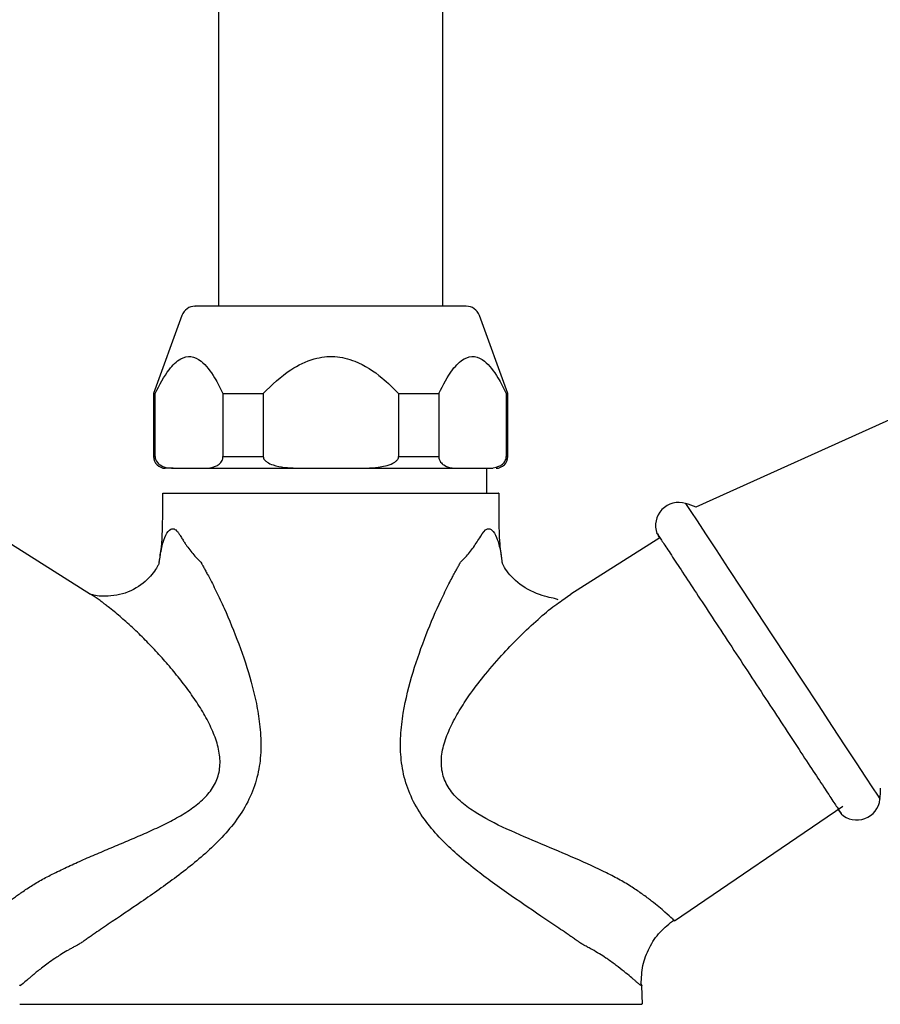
# Model space of a CAD drawing. Header units: millimetres. Extents: x 4096.18 to 4096.356, y 1727.865 to 1728.119.
# Tile 5 of 11: x 4096.242 to 4096.311, y 1727.865 to 1727.944. Entities that reach past the tile are written whole.
import ezdxf

# ---------------------------------------------------------------- set-up
doc = ezdxf.new("R2010")
doc.units = ezdxf.units.MM
doc.layers.add('SANINDUSA', color=3, linetype='Continuous')

msp = doc.modelspace()

# ---------------------------------------------------------------- linework, layer by layer
at = {"layer": 'SANINDUSA'}
for p, q in [((4096.2577019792, 1727.934855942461), (4096.2577019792, 1727.920855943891)), ((4096.275701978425, 1727.920855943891), (4096.275701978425, 1727.934855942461)), ((4096.254776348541, 1727.920115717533), (4096.252497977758, 1727.913855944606)), ((4096.280904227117, 1727.913855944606), (4096.278625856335, 1727.920115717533)), ((4096.252497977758, 1727.913855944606), (4096.252497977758, 1727.908793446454)), ((4096.252497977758, 1727.913855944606), (4096.252623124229, 1727.913855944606)), ((4096.252623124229, 1727.908793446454), (4096.252623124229, 1727.913855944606)), ((4096.258064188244, 1727.913855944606), (4096.261291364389, 1727.913855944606)), ((4096.258064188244, 1727.913855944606), (4096.258064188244, 1727.908793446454)), ((4096.261291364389, 1727.913855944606), (4096.261291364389, 1727.908793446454)), ((4096.272147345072, 1727.913855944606), (4096.275369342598, 1727.913855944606)), ((4096.272147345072, 1727.913855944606), (4096.272147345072, 1727.908793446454)), ((4096.275369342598, 1727.913855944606), (4096.275369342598, 1727.908793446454)), ((4096.2807842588, 1727.913855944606), (4096.280904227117, 1727.913855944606)), ((4096.2807842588, 1727.913855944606), (4096.2807842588, 1727.908793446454)), ((4096.280904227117, 1727.908793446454), (4096.280904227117, 1727.913855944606)), ((4096.313427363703, 1727.912612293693), (4096.295981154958, 1727.904735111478)), ((4096.252497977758, 1727.908793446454), (4096.252623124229, 1727.908793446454)), ((4096.258064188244, 1727.908793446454), (4096.261291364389, 1727.908793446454)), ((4096.272147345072, 1727.908793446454), (4096.275369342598, 1727.908793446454)), ((4096.2807842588, 1727.908793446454), (4096.280904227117, 1727.908793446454)), ((4096.254378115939, 1727.907855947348), (4096.256309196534, 1727.907855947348)), ((4096.264792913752, 1727.907855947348), (4096.268645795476, 1727.907855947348)), ((4096.27711590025, 1727.907855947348), (4096.279037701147, 1727.907855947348)), ((4096.27917141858, 1727.907855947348), (4096.279694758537, 1727.907855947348)), ((4096.279214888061, 1727.90585594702), (4096.279214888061, 1727.907855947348)), ((4096.253201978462, 1727.90585594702), (4096.253201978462, 1727.903855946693)), ((4096.280201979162, 1727.903855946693), (4096.280201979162, 1727.90585594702)), ((4096.240294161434, 1727.902274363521), (4096.247435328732, 1727.897759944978)), ((4096.293110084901, 1727.90227454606), (4096.285968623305, 1727.897759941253)), ((4096.28524248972, 1727.897246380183), (4096.285968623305, 1727.897759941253)), ((4096.29428020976, 1727.871556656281), (4096.307770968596, 1727.880759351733)), ((4096.307608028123, 1727.880203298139), (4096.30740618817, 1727.880510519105)), ((4096.241789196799, 1727.866389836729), (4096.241782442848, 1727.866396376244)), ((4096.291648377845, 1727.866349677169), (4096.291488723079, 1727.866426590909)), ((4096.291701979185, 1727.864855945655), (4096.291641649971, 1727.866349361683))]:
    msp.add_line(p, q, dxfattribs=at)
at = {"layer": 'SANINDUSA', "flags": 128}
msp.add_lwpolyline([(4096.295164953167, 1727.905032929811), (4096.295165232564, 1727.905032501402), (4096.295276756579, 1727.904862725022), (4096.295587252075, 1727.904390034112), (4096.296088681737, 1727.903626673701), (4096.296768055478, 1727.90259241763), (4096.297607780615, 1727.901314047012), (4096.298586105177, 1727.89982467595), (4096.299677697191, 1727.898162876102), (4096.300854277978, 1727.896371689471), (4096.302085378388, 1727.894497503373), (4096.303339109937, 1727.892588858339), (4096.304583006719, 1727.890695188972), (4096.305784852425, 1727.888865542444), (4096.306913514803, 1727.887147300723), (4096.30793976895, 1727.885584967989), (4096.30883702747, 1727.884219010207), (4096.309582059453, 1727.883084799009), (4096.310155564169, 1727.882211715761), (4096.310542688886, 1727.881622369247), (4096.310733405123, 1727.88133202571), (4096.31075364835, 1727.881301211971)], dxfattribs=at)
at = {"layer": 'SANINDUSA'}
for centre, radius, start, end in [((4096.255833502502, 1727.91973094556), 0.001124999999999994, 90, 159.999999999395), ((4096.277568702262, 1727.91973094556), 0.001124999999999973, 20.00000000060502, 90), ((4096.253435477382, 1727.90879344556), 0.000937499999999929, 180, 270), ((4096.279966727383, 1727.90879344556), 0.0009375, 270, 0), ((4096.294613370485, 1727.903256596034), 0.001860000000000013, 72.74949542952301, 199.9567137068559), ((4096.292466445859, 1727.89634258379), 0.00909967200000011, 67.03889989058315, 72.74949542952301), ((4096.301706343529, 1727.882276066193), 0.009099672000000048, 353.8500644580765, 359.560378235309), ((4096.308904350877, 1727.881500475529), 0.001859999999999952, 226.6630833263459, 353.8500644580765)]:
    msp.add_arc(centre, radius, start, end, dxfattribs=at)
for points, knots in [([(4096.257736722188, 1728.018217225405), (4096.257733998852, 1728.015103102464), (4096.257728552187, 1728.008874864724), (4096.257721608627, 1727.999022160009), (4096.257715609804, 1727.988861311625), (4096.257710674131, 1727.978405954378), (4096.257706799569, 1727.967722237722), (4096.257704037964, 1727.956863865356), (4096.257702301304, 1727.945889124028), (4096.257702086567, 1727.938533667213), (4096.2577019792, 1727.934855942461)], [0, 0, 0, 0, 0.1250009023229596, 0.2500014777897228, 0.375001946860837, 0.5000020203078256, 0.6250018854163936, 0.7500014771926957, 0.8750008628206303, 0.9999999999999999, 0.9999999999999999, 0.9999999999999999, 0.9999999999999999]), ([(4096.275701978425, 1727.934855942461), (4096.275702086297, 1727.938533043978), (4096.275702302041, 1727.945887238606), (4096.275704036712, 1727.956860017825), (4096.27570679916, 1727.967716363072), (4096.275710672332, 1727.978397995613), (4096.275715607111, 1727.988851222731), (4096.275721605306, 1727.999009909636), (4096.275728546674, 1728.008860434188), (4096.275733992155, 1728.015087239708), (4096.275736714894, 1728.018200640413)], [0, 0, 0, 0, 0.1250009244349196, 0.2500015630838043, 0.3750019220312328, 0.5000020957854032, 0.6250018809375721, 0.7500015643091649, 0.8750008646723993, 0.9999999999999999, 0.9999999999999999, 0.9999999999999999, 0.9999999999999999]), ([(4096.277568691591, 1727.920855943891), (4096.277534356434, 1727.920855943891), (4096.277463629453, 1727.920855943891), (4096.276861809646, 1727.920855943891), (4096.275861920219, 1727.920855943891), (4096.274450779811, 1727.920855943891), (4096.272715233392, 1727.920855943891), (4096.270768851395, 1727.920855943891), (4096.268744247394, 1727.920855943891), (4096.266716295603, 1727.920855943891), (4096.264687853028, 1727.920855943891), (4096.262661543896, 1727.920855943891), (4096.260712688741, 1727.920855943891), (4096.258971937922, 1727.920855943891), (4096.257560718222, 1727.920855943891), (4096.256538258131, 1727.920855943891), (4096.255990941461, 1727.920855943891), (4096.255773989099, 1727.920855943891), (4096.255834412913, 1727.920855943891), (4096.255834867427, 1727.920855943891)], [0, 0, 0, 0, 0.05823230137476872, 0.1199527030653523, 0.184239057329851, 0.2498896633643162, 0.3155402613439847, 0.3798266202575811, 0.4415470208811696, 0.4997793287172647, 0.5580116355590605, 0.6197320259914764, 0.6840183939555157, 0.7496689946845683, 0.8153195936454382, 0.8796059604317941, 0.9413263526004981, 0.9995586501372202, 1, 1, 1, 1]), ([(4096.252623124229, 1727.913855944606), (4096.252976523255, 1727.91453804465), (4096.253578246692, 1727.915699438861), (4096.254592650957, 1727.916697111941), (4096.255502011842, 1727.916908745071), (4096.256468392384, 1727.916427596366), (4096.257328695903, 1727.915310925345), (4096.257847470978, 1727.914284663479), (4096.258064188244, 1727.913855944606)], [0, 0, 0, 0, 0.231096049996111, 0.393481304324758, 0.5242090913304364, 0.6549129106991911, 0.8558405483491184, 0.9999999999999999, 0.9999999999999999, 0.9999999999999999, 0.9999999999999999]), ([(4096.261291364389, 1727.913855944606), (4096.261996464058, 1727.914538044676), (4096.26319701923, 1727.915699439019), (4096.265220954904, 1727.916697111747), (4096.267035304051, 1727.916908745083), (4096.268963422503, 1727.916427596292), (4096.270679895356, 1727.915310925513), (4096.271714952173, 1727.914284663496), (4096.272147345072, 1727.913855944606)], [0, 0, 0, 0, 0.2310960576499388, 0.3934813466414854, 0.5242090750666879, 0.6549129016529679, 0.8558405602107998, 1, 1, 1, 1]), ([(4096.275369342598, 1727.913855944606), (4096.275721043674, 1727.91453804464), (4096.276319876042, 1727.915699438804), (4096.277329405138, 1727.916697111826), (4096.27823439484, 1727.916908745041), (4096.279196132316, 1727.91642759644), (4096.280052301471, 1727.915310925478), (4096.280568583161, 1727.91428466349), (4096.2807842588, 1727.913855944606)], [0, 0, 0, 0, 0.2310960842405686, 0.3934813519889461, 0.524209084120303, 0.6549129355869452, 0.8558405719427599, 1, 1, 1, 1]), ([(4096.252623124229, 1727.908793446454), (4096.252625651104, 1727.908749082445), (4096.252631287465, 1727.908650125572), (4096.252683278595, 1727.908488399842), (4096.252808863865, 1727.908279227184), (4096.253227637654, 1727.90794006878), (4096.253780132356, 1727.907865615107), (4096.254234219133, 1727.907858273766), (4096.254378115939, 1727.907855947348)], [0, 0, 0, 0, 0.03465761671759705, 0.0773061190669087, 0.1462772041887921, 0.2881790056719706, 0.7744290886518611, 1, 1, 1, 1]), ([(4096.256309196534, 1727.907855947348), (4096.256623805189, 1727.907859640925), (4096.257034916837, 1727.907864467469), (4096.257545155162, 1727.908038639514), (4096.257780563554, 1727.908186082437), (4096.257943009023, 1727.908379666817), (4096.258019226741, 1727.90852588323), (4096.258058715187, 1727.9086741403), (4096.258062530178, 1727.908757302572), (4096.258064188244, 1727.908793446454)], [0, 0, 0, 0, 0.4902339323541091, 0.6406081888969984, 0.8087370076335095, 0.8716718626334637, 0.9350478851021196, 0.9717705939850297, 0.9999999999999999, 0.9999999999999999, 0.9999999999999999, 0.9999999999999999]), ([(4096.261291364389, 1727.908793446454), (4096.261296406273, 1727.908749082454), (4096.261307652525, 1727.908650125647), (4096.261411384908, 1727.908488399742), (4096.261661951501, 1727.908279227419), (4096.262497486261, 1727.907940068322), (4096.263599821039, 1727.907865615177), (4096.264505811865, 1727.907858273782), (4096.264792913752, 1727.907855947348)], [0, 0, 0, 0, 0.03465764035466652, 0.07730613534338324, 0.1462772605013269, 0.2881789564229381, 0.7744291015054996, 1, 1, 1, 1]), ([(4096.268645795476, 1727.907855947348), (4096.269273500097, 1727.907859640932), (4096.270093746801, 1727.907864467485), (4096.271111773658, 1727.908038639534), (4096.271581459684, 1727.90818608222), (4096.271905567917, 1727.908379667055), (4096.272057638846, 1727.908525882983), (4096.272136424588, 1727.908674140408), (4096.272144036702, 1727.908757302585), (4096.272147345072, 1727.908793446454)], [0, 0, 0, 0, 0.4902338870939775, 0.6406082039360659, 0.8087370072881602, 0.8716718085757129, 0.9350479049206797, 0.9717705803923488, 1, 1, 1, 1]), ([(4096.275369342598, 1727.908793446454), (4096.275371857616, 1727.908749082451), (4096.275377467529, 1727.908650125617), (4096.275429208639, 1727.908488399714), (4096.275554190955, 1727.908279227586), (4096.275970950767, 1727.907940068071), (4096.276520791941, 1727.90786561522), (4096.276972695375, 1727.907858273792), (4096.27711590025, 1727.907855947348)], [0, 0, 0, 0, 0.03465764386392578, 0.07730615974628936, 0.1462773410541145, 0.2881789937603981, 0.7744291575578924, 1, 1, 1, 1]), ([(4096.279037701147, 1727.907855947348), (4096.279350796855, 1727.907859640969), (4096.279759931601, 1727.907864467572), (4096.280267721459, 1727.908038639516), (4096.280501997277, 1727.908186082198), (4096.280663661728, 1727.908379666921), (4096.280739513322, 1727.908525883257), (4096.280778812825, 1727.908674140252), (4096.280782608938, 1727.908757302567), (4096.2807842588, 1727.908793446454)], [0, 0, 0, 0, 0.4902338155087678, 0.6406082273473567, 0.8087370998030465, 0.8716718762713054, 0.9350478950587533, 0.9717706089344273, 1, 1, 1, 1]), ([(4096.254068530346, 1727.907855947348), (4096.253920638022, 1727.907855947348), (4096.253510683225, 1727.907855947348), (4096.253465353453, 1727.907855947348), (4096.253436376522, 1727.907855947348)], [0, 0, 0, 0, 0.3607527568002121, 1, 1, 1, 1]), ([(4096.256309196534, 1727.907855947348), (4096.256858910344, 1727.907855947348), (4096.257968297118, 1727.907855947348), (4096.260049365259, 1727.907855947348), (4096.262338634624, 1727.907855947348), (4096.263979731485, 1727.907855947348), (4096.264792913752, 1727.907855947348)], [0, 0, 0, 0, 0.2477557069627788, 0.499999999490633, 0.7522442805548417, 1, 1, 1, 1]), ([(4096.268645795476, 1727.907855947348), (4096.26945852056, 1727.907855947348), (4096.271098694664, 1727.907855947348), (4096.273384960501, 1727.907855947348), (4096.275462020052, 1727.907855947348), (4096.276567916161, 1727.907855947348), (4096.27711590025, 1727.907855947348)], [0, 0, 0, 0, 0.2477557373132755, 0.5000000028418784, 0.7522443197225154, 1, 1, 1, 1]), ([(4096.253246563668, 1727.90585594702), (4096.25324474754, 1727.90585594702), (4096.253240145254, 1727.90585594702), (4096.253673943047, 1727.90585594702), (4096.254469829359, 1727.90585594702), (4096.255636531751, 1727.90585594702), (4096.257107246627, 1727.90585594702), (4096.25885532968, 1727.90585594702), (4096.260820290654, 1727.90585594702), (4096.262956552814, 1727.90585594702), (4096.26494368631, 1727.90585594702), (4096.266202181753, 1727.90585594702), (4096.266701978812, 1727.90585594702)], [0, 0, 0, 0, 0.07002264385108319, 0.1774458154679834, 0.2848695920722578, 0.3923899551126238, 0.4999121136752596, 0.6071637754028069, 0.714414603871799, 0.8218272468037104, 0.929240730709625, 1, 1, 1, 1]), ([(4096.266701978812, 1727.90585594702), (4096.267471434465, 1727.90585594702), (4096.269010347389, 1727.90585594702), (4096.271242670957, 1727.90585594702), (4096.27333143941, 1727.90585594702), (4096.275225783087, 1727.90585594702), (4096.276873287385, 1727.90585594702), (4096.278236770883, 1727.90585594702), (4096.279274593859, 1727.90585594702), (4096.279932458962, 1727.90585594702), (4096.280223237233, 1727.90585594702), (4096.28017282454, 1727.90585594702), (4096.280161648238, 1727.90585594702)], [0, 0, 0, 0, 0.1088792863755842, 0.2177588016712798, 0.3251639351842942, 0.432568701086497, 0.5399130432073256, 0.6472585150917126, 0.7547473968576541, 0.8622349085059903, 0.9694580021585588, 1, 1, 1, 1]), ([(4096.253201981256, 1727.903855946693), (4096.253184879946, 1727.902960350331), (4096.253161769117, 1727.901750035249), (4096.252970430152, 1727.900569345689), (4096.252920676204, 1727.900262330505)], [0, 0, 0, 0, 0.7399695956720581, 1, 1, 1, 1]), ([(4096.280471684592, 1727.900219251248), (4096.280402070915, 1727.900741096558), (4096.280242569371, 1727.901936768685), (4096.280216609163, 1727.903164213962), (4096.280201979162, 1727.903855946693)], [0, 0, 0, 0, 0.4364451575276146, 1, 1, 1, 1]), ([(4096.252947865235, 1727.900258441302), (4096.252954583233, 1727.900313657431), (4096.253018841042, 1727.900841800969), (4096.253161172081, 1727.901619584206), (4096.253453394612, 1727.902519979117), (4096.253799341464, 1727.902990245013), (4096.254144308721, 1727.903033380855), (4096.254313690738, 1727.902866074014), (4096.254401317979, 1727.902779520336)], [0, 0, 0, 0, 0.03083277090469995, 0.2949161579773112, 0.5372517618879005, 0.7672927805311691, 0.8796124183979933, 1, 1, 1, 1]), ([(4096.278157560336, 1727.901509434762), (4096.278348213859, 1727.901806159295), (4096.27871189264, 1727.902372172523), (4096.279160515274, 1727.903037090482), (4096.27951936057, 1727.903003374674), (4096.279816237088, 1727.90273144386), (4096.280110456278, 1727.902106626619), (4096.280324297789, 1727.901219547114), (4096.280418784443, 1727.900506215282), (4096.280457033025, 1727.900217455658)], [0, 0, 0, 0, 0.1960088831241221, 0.3738943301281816, 0.4541860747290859, 0.5342988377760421, 0.7011795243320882, 0.8790362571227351, 1, 1, 1, 1]), ([(4096.25440131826, 1727.902779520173), (4096.254421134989, 1727.90275534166), (4096.254463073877, 1727.902704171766), (4096.254527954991, 1727.902614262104), (4096.254598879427, 1727.90250997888), (4096.254681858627, 1727.902381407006), (4096.254798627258, 1727.902191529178), (4096.254942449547, 1727.901961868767), (4096.255098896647, 1727.901721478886), (4096.255295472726, 1727.901436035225), (4096.255547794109, 1727.901103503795), (4096.255827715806, 1727.900784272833), (4096.256035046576, 1727.90057221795), (4096.25615528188, 1727.900455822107), (4096.256248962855, 1727.900367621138), (4096.256314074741, 1727.900283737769), (4096.256349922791, 1727.900210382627), (4096.256374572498, 1727.900156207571), (4096.256419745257, 1727.900067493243), (4096.256489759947, 1727.899950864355), (4096.256596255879, 1727.899765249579), (4096.256729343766, 1727.899518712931), (4096.257052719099, 1727.898920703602), (4096.257535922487, 1727.897967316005), (4096.258371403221, 1727.896181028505), (4096.259362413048, 1727.893779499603), (4096.260222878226, 1727.891192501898), (4096.260751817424, 1727.889020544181), (4096.261040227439, 1727.887281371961), (4096.26114816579, 1727.88552657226), (4096.260992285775, 1727.883711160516), (4096.260499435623, 1727.881948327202), (4096.25963755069, 1727.880274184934), (4096.258498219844, 1727.878767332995), (4096.256784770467, 1727.877005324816), (4096.254425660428, 1727.875100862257), (4096.251556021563, 1727.873085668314), (4096.249503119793, 1727.871706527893), (4096.248248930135, 1727.870859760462), (4096.247751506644, 1727.870522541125), (4096.247412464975, 1727.870285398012), (4096.247220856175, 1727.870154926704), (4096.247078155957, 1727.870057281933), (4096.246948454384, 1727.869964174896), (4096.246853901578, 1727.869895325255), (4096.246763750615, 1727.86982848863), (4096.246661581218, 1727.869762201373), (4096.246489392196, 1727.869656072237), (4096.246328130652, 1727.869566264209), (4096.246167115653, 1727.869483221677), (4096.246042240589, 1727.869418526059), (4096.245869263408, 1727.86932437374), (4096.245564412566, 1727.869151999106), (4096.245166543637, 1727.868916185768), (4096.244665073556, 1727.868593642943), (4096.244179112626, 1727.868256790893), (4096.24371358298, 1727.867914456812), (4096.243333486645, 1727.86761960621), (4096.243020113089, 1727.867367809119), (4096.242759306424, 1727.86715204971), (4096.242533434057, 1727.866960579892), (4096.242408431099, 1727.866852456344), (4096.242346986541, 1727.866799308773)], [0, 0, 0, 0, 0.00307750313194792, 0.00651303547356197, 0.01031600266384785, 0.01449450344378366, 0.02001701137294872, 0.02954227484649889, 0.03773436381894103, 0.04451531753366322, 0.05913977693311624, 0.07332062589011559, 0.0801981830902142, 0.08356971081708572, 0.08693984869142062, 0.09057469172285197, 0.0915776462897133, 0.09265223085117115, 0.09469308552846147, 0.0985941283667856, 0.1024905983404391, 0.109983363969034, 0.1183227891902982, 0.1500859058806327, 0.183052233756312, 0.2497713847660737, 0.318008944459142, 0.3547903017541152, 0.3892169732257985, 0.4274844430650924, 0.4633360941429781, 0.500646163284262, 0.5369364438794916, 0.571962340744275, 0.605366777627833, 0.6688179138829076, 0.7285729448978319, 0.7853144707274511, 0.7990596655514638, 0.8127374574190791, 0.8195972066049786, 0.8230073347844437, 0.8264259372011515, 0.8298871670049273, 0.8324579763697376, 0.8333720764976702, 0.8365411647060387, 0.8400200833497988, 0.8463127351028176, 0.8489525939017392, 0.8527619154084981, 0.8563449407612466, 0.863049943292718, 0.878176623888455, 0.891290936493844, 0.9103396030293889, 0.928225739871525, 0.9448276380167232, 0.9592411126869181, 0.973261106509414, 0.9868566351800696, 1, 1, 1, 1]), ([(4096.29310997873, 1727.902274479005), (4096.293107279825, 1727.90227858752), (4096.292932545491, 1727.902544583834), (4096.292897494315, 1727.902597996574), (4096.292862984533, 1727.902650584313)], [0, 0, 0, 0, 0.01544576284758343, 1, 1, 1, 1]), ([(4096.292878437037, 1727.902627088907), (4096.29287772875, 1727.902628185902), (4096.292875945, 1727.902630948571), (4096.293197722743, 1727.902141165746), (4096.293790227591, 1727.901239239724), (4096.29464253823, 1727.899941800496), (4096.295707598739, 1727.898320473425), (4096.296948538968, 1727.896431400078), (4096.298315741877, 1727.894350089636), (4096.299760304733, 1727.892151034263), (4096.300729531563, 1727.890675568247), (4096.301214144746, 1727.889937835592)], [0, 0, 0, 0, 0.07606189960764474, 0.191554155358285, 0.3070464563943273, 0.4225386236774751, 0.5380308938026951, 0.6535231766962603, 0.7690155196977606, 0.8845078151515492, 1, 1, 1, 1]), ([(4096.2914887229, 1727.866426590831), (4096.291471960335, 1727.866440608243), (4096.291438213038, 1727.866468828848), (4096.291378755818, 1727.866519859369), (4096.291312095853, 1727.866577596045), (4096.291237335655, 1727.866642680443), (4096.291154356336, 1727.866714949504), (4096.291062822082, 1727.86679444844), (4096.290962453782, 1727.866881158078), (4096.290757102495, 1727.86705722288), (4096.290391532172, 1727.867364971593), (4096.289896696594, 1727.867757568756), (4096.289433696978, 1727.868104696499), (4096.289100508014, 1727.868343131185), (4096.288707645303, 1727.868614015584), (4096.28825416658, 1727.868907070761), (4096.287772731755, 1727.869191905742), (4096.287431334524, 1727.86938196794), (4096.287244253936, 1727.869479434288), (4096.287084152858, 1727.869561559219), (4096.286906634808, 1727.869660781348), (4096.286733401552, 1727.869767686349), (4096.286620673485, 1727.869842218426), (4096.286531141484, 1727.86990878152), (4096.286437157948, 1727.869977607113), (4096.286319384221, 1727.870061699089), (4096.286177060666, 1727.870159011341), (4096.285984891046, 1727.870289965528), (4096.285643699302, 1727.870528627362), (4096.284941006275, 1727.871004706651), (4096.283444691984, 1727.872013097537), (4096.281581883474, 1727.873270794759), (4096.27971131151, 1727.874597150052), (4096.27823797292, 1727.875704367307), (4096.276849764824, 1727.876847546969), (4096.275497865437, 1727.878127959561), (4096.274294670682, 1727.879517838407), (4096.273283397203, 1727.881112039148), (4096.272602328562, 1727.882853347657), (4096.272294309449, 1727.884635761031), (4096.272285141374, 1727.88643751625), (4096.272560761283, 1727.888745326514), (4096.273252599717, 1727.891489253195), (4096.274327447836, 1727.894520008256), (4096.275334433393, 1727.896858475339), (4096.276057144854, 1727.898343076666), (4096.276411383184, 1727.899027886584), (4096.276593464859, 1727.899369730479), (4096.276722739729, 1727.899608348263), (4096.276826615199, 1727.899798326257), (4096.276915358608, 1727.899952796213), (4096.276985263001, 1727.900069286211), (4096.277028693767, 1727.900155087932), (4096.27705351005, 1727.900208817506), (4096.277076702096, 1727.900257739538), (4096.277113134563, 1727.900312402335), (4096.277170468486, 1727.900382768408), (4096.277248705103, 1727.900455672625), (4096.277367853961, 1727.900571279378), (4096.277573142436, 1727.900781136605), (4096.277853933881, 1727.901098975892), (4096.278054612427, 1727.901370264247), (4096.278157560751, 1727.901509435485)], [0, 0, 0, 0, 0.006714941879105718, 0.01351888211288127, 0.02041052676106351, 0.02738821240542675, 0.03444991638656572, 0.04159326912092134, 0.04881556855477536, 0.05611378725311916, 0.08264598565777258, 0.1110839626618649, 0.1239652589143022, 0.1378488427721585, 0.1476650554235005, 0.1642155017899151, 0.1810876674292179, 0.1898527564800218, 0.1923824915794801, 0.1961778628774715, 0.2025869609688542, 0.206068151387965, 0.2092160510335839, 0.2109482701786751, 0.2126837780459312, 0.2161301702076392, 0.2195469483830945, 0.2229695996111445, 0.2298901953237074, 0.2437011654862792, 0.2715035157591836, 0.3291621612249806, 0.3610325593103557, 0.3899931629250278, 0.424436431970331, 0.454832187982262, 0.4890338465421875, 0.524875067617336, 0.5618863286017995, 0.599334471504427, 0.63477818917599, 0.673047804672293, 0.7436558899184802, 0.8112734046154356, 0.8773394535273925, 0.910015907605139, 0.9229198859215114, 0.9305967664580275, 0.9370708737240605, 0.9420284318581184, 0.9459313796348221, 0.9498371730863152, 0.9518797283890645, 0.9527203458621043, 0.9539538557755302, 0.9556566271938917, 0.9575828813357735, 0.9609429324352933, 0.9642995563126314, 0.971130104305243, 0.9851897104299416, 1, 1, 1, 1]), ([(4096.252947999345, 1727.900278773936), (4096.252936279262, 1727.900243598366), (4096.252913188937, 1727.900174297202), (4096.252616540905, 1727.899612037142), (4096.251771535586, 1727.898598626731), (4096.249983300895, 1727.89759623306), (4096.248767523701, 1727.897598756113), (4096.248144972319, 1727.897600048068)], [0, 0, 0, 0, 0.1275526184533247, 0.2512978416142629, 0.4934269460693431, 0.7406039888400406, 1, 1, 1, 1]), ([(4096.284938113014, 1727.897296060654), (4096.28486115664, 1727.897329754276), (4096.284704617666, 1727.897398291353), (4096.283904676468, 1727.897542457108), (4096.282236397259, 1727.898127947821), (4096.28099315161, 1727.899319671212), (4096.280523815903, 1727.900076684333), (4096.280478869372, 1727.900210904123), (4096.280455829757, 1727.900279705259)], [0, 0, 0, 0, 0.1216897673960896, 0.2475323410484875, 0.494718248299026, 0.7359418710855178, 0.8646436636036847, 0.9999999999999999, 0.9999999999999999, 0.9999999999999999, 0.9999999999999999]), ([(4096.239710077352, 1727.872084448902), (4096.239742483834, 1727.872113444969), (4096.239806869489, 1727.872171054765), (4096.239912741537, 1727.872264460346), (4096.240024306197, 1727.872361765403), (4096.2401419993, 1727.872463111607), (4096.240265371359, 1727.872567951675), (4096.240394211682, 1727.872675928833), (4096.240528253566, 1727.872786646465), (4096.240667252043, 1727.872899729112), (4096.24081096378, 1727.873014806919), (4096.240959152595, 1727.873131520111), (4096.241111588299, 1727.873249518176), (4096.241268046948, 1727.87336846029), (4096.241428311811, 1727.873488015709), (4096.24159217, 1727.873607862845), (4096.241759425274, 1727.87372769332), (4096.242136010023, 1727.873991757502), (4096.242759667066, 1727.874402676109), (4096.243547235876, 1727.874862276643), (4096.244235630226, 1727.875220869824), (4096.244971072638, 1727.875586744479), (4096.245950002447, 1727.876051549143), (4096.247174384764, 1727.876597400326), (4096.248452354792, 1727.877143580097), (4096.249548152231, 1727.877602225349), (4096.250435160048, 1727.877975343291), (4096.251320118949, 1727.878351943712), (4096.252421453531, 1727.878835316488), (4096.253716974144, 1727.879454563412), (4096.254949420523, 1727.880134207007), (4096.256070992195, 1727.880906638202), (4096.257006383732, 1727.881810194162), (4096.257647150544, 1727.882882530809), (4096.257888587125, 1727.88408938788), (4096.257750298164, 1727.885350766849), (4096.257330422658, 1727.886619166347), (4096.256716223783, 1727.887871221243), (4096.255969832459, 1727.88909341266), (4096.255135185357, 1727.89027753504), (4096.254239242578, 1727.891421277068), (4096.253298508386, 1727.892523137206), (4096.252327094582, 1727.89357711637), (4096.251318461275, 1727.894594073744), (4096.250322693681, 1727.895523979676), (4096.249491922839, 1727.896238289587), (4096.248928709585, 1727.896690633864), (4096.248601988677, 1727.896942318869), (4096.248333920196, 1727.897143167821), (4096.248050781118, 1727.897348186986), (4096.247740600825, 1727.89756324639), (4096.24753703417, 1727.897694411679), (4096.247435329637, 1727.897759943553)], [0, 0, 0, 0, 0.007829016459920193, 0.01555480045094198, 0.02317801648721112, 0.03069935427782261, 0.03811952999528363, 0.04543928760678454, 0.05265940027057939, 0.05978067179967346, 0.06680393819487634, 0.07373006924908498, 0.08055997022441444, 0.08729458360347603, 0.09393489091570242, 0.1004819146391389, 0.106936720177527, 0.1133004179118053, 0.1426693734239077, 0.1708904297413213, 0.1847940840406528, 0.2005443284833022, 0.2303837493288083, 0.2603767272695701, 0.2907057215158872, 0.3214414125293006, 0.336787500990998, 0.3520778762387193, 0.3825102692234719, 0.4127887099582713, 0.4427688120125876, 0.4719005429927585, 0.5005263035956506, 0.5287414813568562, 0.5578176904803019, 0.5885325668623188, 0.6208658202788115, 0.6545670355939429, 0.6889548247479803, 0.7236903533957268, 0.7586809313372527, 0.7938463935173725, 0.8291230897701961, 0.864187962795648, 0.9008976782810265, 0.9331178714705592, 0.9500877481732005, 0.9591414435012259, 0.9669440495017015, 0.9779858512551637, 0.9890014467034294, 1, 1, 1, 1]), ([(4096.248144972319, 1727.897600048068), (4096.247929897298, 1727.897639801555), (4096.247540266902, 1727.897711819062), (4096.247523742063, 1727.897716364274), (4096.247516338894, 1727.897718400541)], [0, 0, 0, 0, 0.5519975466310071, 1, 1, 1, 1]), ([(4096.294107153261, 1727.871707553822), (4096.293939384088, 1727.871863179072), (4096.293684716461, 1727.872099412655), (4096.293042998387, 1727.87265272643), (4096.292445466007, 1727.873137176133), (4096.291735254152, 1727.873671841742), (4096.290891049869, 1727.874247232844), (4096.289927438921, 1727.874830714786), (4096.288438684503, 1727.875596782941), (4096.286342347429, 1727.876563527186), (4096.283614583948, 1727.877701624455), (4096.280829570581, 1727.878877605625), (4096.278588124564, 1727.880004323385), (4096.277055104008, 1727.881132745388), (4096.276148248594, 1727.88213180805), (4096.275611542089, 1727.883317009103), (4096.275526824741, 1727.88461746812), (4096.275818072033, 1727.885948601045), (4096.27637098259, 1727.887274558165), (4096.277098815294, 1727.888573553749), (4096.278016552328, 1727.889943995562), (4096.279173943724, 1727.891449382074), (4096.280493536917, 1727.892966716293), (4096.281910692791, 1727.894435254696), (4096.283285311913, 1727.895711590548), (4096.284434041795, 1727.8966876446), (4096.285058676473, 1727.897119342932), (4096.28524248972, 1727.897246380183)], [0, 0, 0, 0, 0.05777937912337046, 0.08770703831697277, 0.1160185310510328, 0.1463415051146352, 0.1749222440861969, 0.2046972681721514, 0.2349470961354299, 0.2967813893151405, 0.3595311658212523, 0.4225743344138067, 0.4843905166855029, 0.5142471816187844, 0.54358344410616, 0.5727825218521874, 0.603327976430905, 0.6358241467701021, 0.6698809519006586, 0.7051629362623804, 0.7409003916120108, 0.7861881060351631, 0.8395265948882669, 0.8848718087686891, 0.9347957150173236, 0.9808121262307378, 0.9999999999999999, 0.9999999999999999, 0.9999999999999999, 0.9999999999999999]), ([(4096.301214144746, 1727.889937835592), (4096.301691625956, 1727.889210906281), (4096.302646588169, 1727.887757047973), (4096.30397731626, 1727.885731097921), (4096.305168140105, 1727.883918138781), (4096.306168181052, 1727.882395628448), (4096.306946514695, 1727.881210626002), (4096.307448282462, 1727.88044666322), (4096.307681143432, 1727.880092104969), (4096.307646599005, 1727.880144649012), (4096.307637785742, 1727.880158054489)], [0, 0, 0, 0, 0.1361931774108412, 0.2723862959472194, 0.4085794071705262, 0.5447726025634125, 0.6809657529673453, 0.8171588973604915, 0.9533520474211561, 1, 1, 1, 1]), ([(4096.291606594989, 1727.866461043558), (4096.291626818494, 1727.866967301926), (4096.291667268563, 1727.867979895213), (4096.292213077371, 1727.86941551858), (4096.293060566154, 1727.870698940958), (4096.293861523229, 1727.871327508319), (4096.294262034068, 1727.871641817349)], [0, 0, 0, 0, 0.2499425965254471, 0.4999229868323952, 0.7499413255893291, 1, 1, 1, 1]), ([(4096.294107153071, 1727.871707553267), (4096.294162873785, 1727.871656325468), (4096.2942054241, 1727.871617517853), (4096.294262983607, 1727.871567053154), (4096.294278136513, 1727.871555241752), (4096.294280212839, 1727.871556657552)], [0, 0, 0, 0, 0.5, 0.5, 1, 1, 1, 1]), ([(4096.242346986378, 1727.866799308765), (4096.24212584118, 1727.86660078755), (4096.241761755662, 1727.866273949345), (4096.241781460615, 1727.86635716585), (4096.241789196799, 1727.866389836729)], [0, 0, 0, 0, 0.6073990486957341, 1, 1, 1, 1]), ([(4096.291554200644, 1727.866534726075), (4096.291615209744, 1727.866439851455), (4096.291690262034, 1727.866323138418), (4096.291654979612, 1727.866345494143), (4096.291648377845, 1727.866349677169)], [0, 0, 0, 0, 0.8128879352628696, 1, 1, 1, 1]), ([(4096.241770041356, 1727.864855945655), (4096.241782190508, 1727.864855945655), (4096.241810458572, 1727.864855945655), (4096.242698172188, 1727.864855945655), (4096.244246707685, 1727.864855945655), (4096.246470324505, 1727.864855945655), (4096.249249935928, 1727.864855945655), (4096.252534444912, 1727.864855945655), (4096.256211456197, 1727.864855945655), (4096.260193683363, 1727.864855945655), (4096.263740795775, 1727.864855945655), (4096.265923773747, 1727.864855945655), (4096.266701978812, 1727.864855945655)], [0, 0, 0, 0, 0.0810382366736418, 0.18855586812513, 0.2960744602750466, 0.4035476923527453, 0.51102274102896, 0.6183215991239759, 0.72562000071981, 0.8330520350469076, 0.9404850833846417, 1, 1, 1, 1]), ([(4096.266701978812, 1727.864855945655), (4096.268107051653, 1727.864855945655), (4096.270917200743, 1727.864855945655), (4096.275015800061, 1727.864855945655), (4096.27887422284, 1727.864855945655), (4096.282393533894, 1727.864855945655), (4096.285458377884, 1727.864855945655), (4096.28799955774, 1727.864855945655), (4096.289938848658, 1727.864855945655), (4096.291178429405, 1727.864855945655), (4096.291733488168, 1727.864855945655), (4096.291644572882, 1727.864855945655), (4096.291623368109, 1727.864855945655)], [0, 0, 0, 0, 0.1073634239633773, 0.2147271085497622, 0.3221316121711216, 0.4295357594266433, 0.5368778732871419, 0.6442210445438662, 0.7517037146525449, 0.8591850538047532, 0.9664180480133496, 1, 1, 1, 1])]:
    msp.add_open_spline(points, degree=3, knots=knots, dxfattribs=at)

doc.saveas('drawing.dxf')
